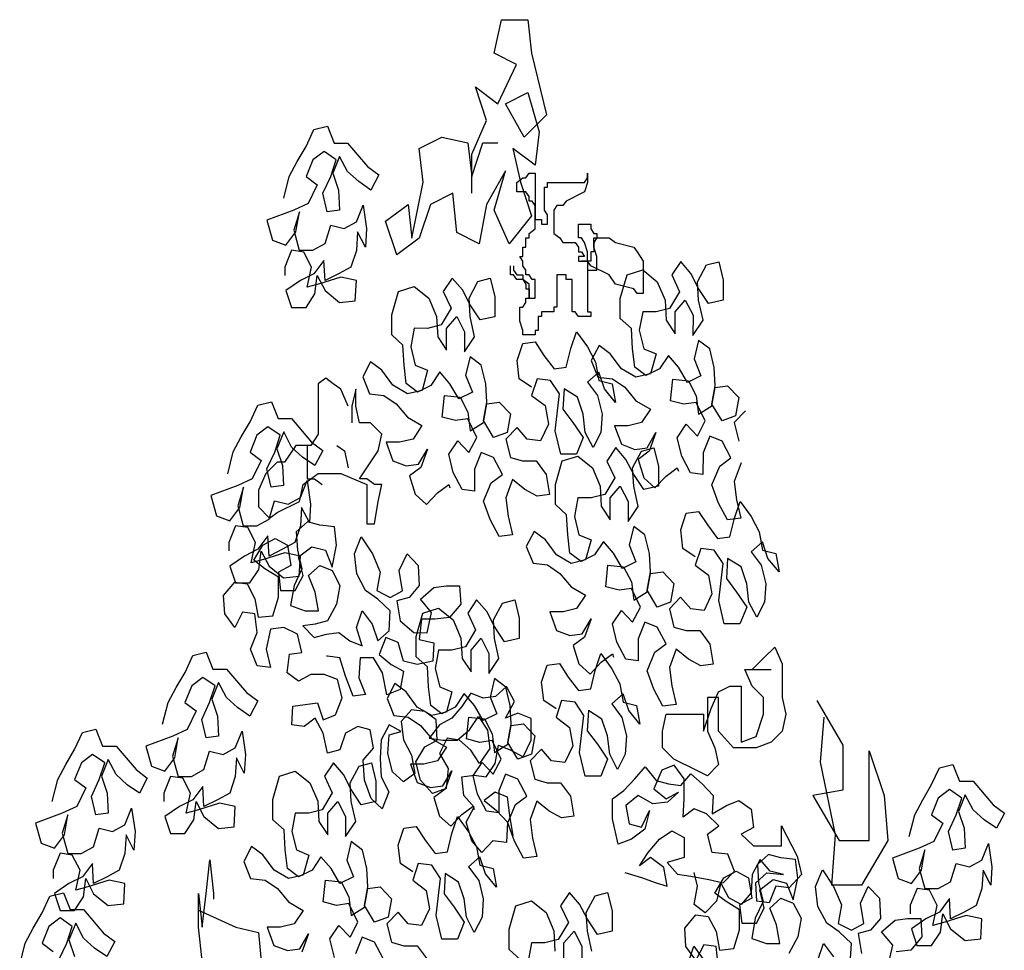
# Model space of a CAD drawing. Header units: metres. Extents: x 197542 to 199322, y 355606 to 356153.
# Tile 11 of 19: x 198999.36 to 199001.53, y 355629.24 to 355631.3. Entities that reach past the tile are written whole.
import ezdxf

# ---------------------------------------------------------------- set-up
doc = ezdxf.new("R2010")
doc.units = ezdxf.units.M

# ---------------------------------------------------------------- blocks, each defined once
blk = doc.blocks.new('boom1')
at = {"color": 88, "true_color": 0x186100}
for p, q in [((0.5113, 5.9052), (0.4866, 5.8806)), ((0.5391, 5.8836), (0.5113, 5.9052)), ((0.5576, 5.8681), (0.5823, 5.899)), ((0.5823, 5.899), (0.6163, 5.9051)), ((0.6163, 5.9051), (0.6286, 5.8712)), ((0.3444, 5.8374), (0.363, 5.8807)), ((0.363, 5.8807), (0.4063, 5.8899)), ((0.4063, 5.8899), (0.4464, 5.8682)), ((0.4866, 5.8806), (0.5082, 5.8496)), ((0.5607, 5.8558), (0.5391, 5.8836)), ((0.4464, 5.8682), (0.468, 5.8342)), ((0.5607, 5.8341), (0.5576, 5.8681)), ((0.5884, 5.8279), (0.5607, 5.8558)), ((0.6286, 5.8712), (0.6286, 5.8341)), ((0.3444, 5.8004), (0.3444, 5.8374)), ((0.5082, 5.8496), (0.4803, 5.8188)), ((0.4803, 5.8188), (0.4432, 5.8126)), ((0.468, 5.8342), (0.471, 5.7972)), ((0.4958, 5.8126), (0.5236, 5.8342)), ((0.5236, 5.8342), (0.5452, 5.8064)), ((0.573, 5.7971), (0.5607, 5.8341)), ((0.6286, 5.8341), (0.5884, 5.8279)), ((0.3753, 5.7818), (0.3444, 5.8004)), ((0.4062, 5.8127), (0.3969, 5.7787)), ((0.4432, 5.8126), (0.4062, 5.8127)), ((0.4957, 5.7724), (0.4958, 5.8126)), ((0.5452, 5.8064), (0.5451, 5.7693)), ((0.471, 5.7972), (0.4957, 5.7724)), ((0.5451, 5.7693), (0.573, 5.7971)), ((0.3783, 5.7447), (0.3753, 5.7818)), ((0.3969, 5.7787), (0.4092, 5.7447)), ((0.2857, 5.751), (0.264, 5.7232)), ((0.3165, 5.7355), (0.2857, 5.751)), ((0.5606, 5.76), (0.5482, 5.726)), ((0.5915, 5.7445), (0.5606, 5.76)), ((0.3474, 5.7077), (0.3165, 5.7355)), ((0.3845, 5.7107), (0.3783, 5.7447)), ((0.4092, 5.7447), (0.4432, 5.7354)), ((0.4432, 5.7354), (0.4277, 5.6984)), ((0.4772, 5.7323), (0.4524, 5.7076)), ((0.5049, 5.7106), (0.4772, 5.7323)), ((0.6038, 5.7105), (0.5915, 5.7445)), ((0.264, 5.7232), (0.2825, 5.6923)), ((0.4153, 5.6953), (0.3845, 5.7107)), ((0.5296, 5.6828), (0.5049, 5.7106)), ((0.5482, 5.726), (0.5667, 5.6951)), ((0.6068, 5.6766), (0.6038, 5.7105)), ((0.2825, 5.6923), (0.3227, 5.6892)), ((0.3875, 5.6922), (0.3474, 5.7077)), ((0.4277, 5.6984), (0.3875, 5.6922)), ((0.4524, 5.7076), (0.4153, 5.6953)), ((0.5667, 5.6951), (0.5296, 5.6828)), ((0.3227, 5.6892), (0.3566, 5.6737)), ((0.3566, 5.6737), (0.3875, 5.649)), ((0.4833, 5.6489), (0.4895, 5.689)), ((0.4895, 5.689), (0.5327, 5.6859)), ((0.5327, 5.6859), (0.5543, 5.6581)), ((0.5975, 5.6426), (0.6068, 5.6766)), ((0.5975, 5.6395), (0.6068, 5.6735)), ((0.6068, 5.6735), (0.6408, 5.6765)), ((0.6408, 5.6765), (0.6717, 5.6549)), ((0.5543, 5.6581), (0.5605, 5.6241)), ((0.3875, 5.649), (0.4276, 5.6335)), ((0.5203, 5.6427), (0.4833, 5.6489)), ((0.5543, 5.6457), (0.5203, 5.6427)), ((0.579, 5.6117), (0.5543, 5.6457)), ((0.5605, 5.6241), (0.5975, 5.6395)), ((0.6253, 5.6117), (0.5975, 5.6426)), ((0.6717, 5.6549), (0.6624, 5.6209)), ((0.4276, 5.6335), (0.4029, 5.6088)), ((0.6624, 5.6209), (0.6253, 5.6117)), ((0.6902, 5.6302), (0.6593, 5.6086)), ((0.3658, 5.6026), (0.3288, 5.6027)), ((0.3288, 5.6027), (0.3473, 5.5687)), ((0.4029, 5.6088), (0.3658, 5.6026)), ((0.5017, 5.5809), (0.5265, 5.6056)), ((0.5265, 5.6056), (0.5573, 5.5839)), ((0.5573, 5.5839), (0.579, 5.6117)), ((0.6593, 5.6086), (0.6716, 5.5746)), ((0.4183, 5.5624), (0.443, 5.5902)), ((0.443, 5.5902), (0.4245, 5.5563)), ((0.5913, 5.5839), (0.5728, 5.553)), ((0.6253, 5.5746), (0.5913, 5.5839)), ((0.3473, 5.5687), (0.3843, 5.5594)), ((0.5141, 5.5469), (0.5017, 5.5809)), ((0.65, 5.5437), (0.6253, 5.5746)), ((0.3843, 5.5594), (0.4183, 5.5624)), ((0.4245, 5.5563), (0.3936, 5.5408)), ((0.5387, 5.516), (0.5141, 5.5469)), ((0.5728, 5.553), (0.5727, 5.5129)), ((0.3936, 5.5408), (0.409, 5.5068)), ((0.6191, 5.5283), (0.65, 5.5437)), ((0.6778, 5.5344), (0.6592, 5.5004)), ((0.4708, 5.5099), (0.5017, 5.5253)), ((0.5017, 5.5253), (0.5048, 5.5191)), ((0.5727, 5.5129), (0.5387, 5.516)), ((0.5974, 5.4943), (0.6191, 5.5283)), ((0.409, 5.5068), (0.4399, 5.4883)), ((0.4399, 5.4883), (0.4708, 5.5099)), ((0.6159, 5.4603), (0.5974, 5.4943)), ((0.6592, 5.5004), (0.6653, 5.4665)), ((0.6406, 5.4294), (0.6159, 5.4603)), ((0.6653, 5.4665), (0.6777, 5.4325)), ((0.6777, 5.4325), (0.6406, 5.4294))]:
    blk.add_line(p, q, dxfattribs=at)
for points in [[(-0.0659, 6.031), (-0.0659, 6.1032), (-0.0246, 6.1651), (-0.0556, 6.227), (0.0064, 6.1961), (0.058, 6.2683), (-0.004, 6.2889), (0.0167, 6.3508), (0.089, 6.3508), (0.0994, 6.2889), (0.1407, 6.1755), (0.0787, 6.1342), (0.027, 6.1961), (0.089, 6.2167), (0.12, 6.1445), (0.1097, 6.0826), (0.0477, 6.1136), (0.0684, 6.0517), (0.0994, 5.9898), (0.0374, 5.9382), (-0.004, 6.0001), (0.027, 6.0723), (-0.0246, 6.0104), (-0.0453, 5.9382), (-0.1073, 5.9588), (-0.1176, 6.031), (-0.1796, 6.0104), (-0.2106, 5.9485), (-0.2726, 5.9176), (-0.3036, 5.9795), (-0.2416, 6.0104), (-0.2313, 5.9485), (-0.2003, 6.0517), (-0.2106, 6.1136), (-0.1486, 6.1342), (-0.0763, 6.1239), (-0.0659, 6.062), (-0.035, 6.1239), (0.0064, 6.1239)], [(-0.585, 6.0218), (-0.5696, 6.0619), (-0.5479, 6.0897), (-0.5232, 6.1175), (-0.5015, 6.1484), (-0.4644, 6.1545), (-0.4459, 6.1236), (-0.4089, 6.1236), (-0.3533, 6.0803), (-0.3224, 6.0648), (-0.3441, 6.037), (-0.378, 6.0525), (-0.4089, 6.0711), (-0.4305, 6.0989), (-0.4491, 6.068), (-0.4337, 6.0371), (-0.4306, 6), (-0.4646, 5.997), (-0.4769, 6.031), (-0.4553, 6.0618), (-0.4398, 6.0927), (-0.4737, 6.1082), (-0.5047, 6.0928), (-0.5232, 6.0619), (-0.4923, 6.0464), (-0.5171, 6.0125), (-0.5573, 6.0002), (-0.6314, 5.9817), (-0.616, 5.9446), (-0.5789, 5.9353), (-0.5511, 5.96), (-0.5418, 5.9971), (-0.5573, 5.9631), (-0.5419, 5.926), (-0.5048, 5.926), (-0.4708, 5.9383), (-0.4553, 5.9723), (-0.4183, 5.966), (-0.3843, 5.9784), (-0.3657, 6.0092), (-0.3565, 5.966), (-0.3596, 5.932), (-0.3812, 5.9598), (-0.3843, 5.9259), (-0.3998, 5.895), (-0.4338, 5.8827), (-0.4709, 5.8703), (-0.4739, 5.9074), (-0.5018, 5.8827), (-0.5388, 5.8704), (-0.579, 5.8519), (-0.5636, 5.821), (-0.5234, 5.821), (-0.4987, 5.8456), (-0.4925, 5.8796), (-0.4709, 5.8518), (-0.4308, 5.8301), (-0.3875, 5.8332), (-0.3844, 5.8703), (-0.4276, 5.8765), (-0.4863, 5.8642), (-0.5203, 5.858), (-0.5079, 5.8951), (-0.5295, 5.9229), (-0.5635, 5.926), (-0.5821, 5.8952), (-0.5821, 5.8797)], [(0.0498, 5.8977), (0.0498, 5.8892), (0.0584, 5.8807), (0.0754, 5.8807), (0.0754, 5.8722), (0.0839, 5.8637), (0.0839, 5.8552), (0.0924, 5.8552), (0.0924, 5.8382), (0.1095, 5.8382), (0.1095, 5.8722), (0.101, 5.8722), (0.0924, 5.8807), (0.0839, 5.8807), (0.0839, 5.8892), (0.0754, 5.8977), (0.0754, 5.9062), (0.0669, 5.9147), (0.0754, 5.9147), (0.0754, 5.9318), (0.0839, 5.9318), (0.0839, 5.9488), (0.0924, 5.9488), (0.0924, 5.9573), (0.1095, 5.9658), (0.1095, 6.0083), (0.101, 6.0168), (0.0924, 6.0168), (0.0924, 6.0253), (0.0839, 6.0339), (0.0584, 6.0339), (0.0584, 6.0509), (0.0754, 6.0594), (0.0839, 6.0594), (0.0924, 6.0679), (0.1095, 6.0679), (0.1095, 5.9828), (0.1265, 5.9828), (0.1265, 5.9743), (0.1436, 5.9743), (0.1436, 5.9913), (0.135, 5.9998), (0.135, 6.0424), (0.1436, 6.0424), (0.1436, 6.0509), (0.2458, 6.0509), (0.2543, 6.0594), (0.2543, 6.0679), (0.2543, 6.0509), (0.2458, 6.0339), (0.1947, 6.0168), (0.1862, 6.0083), (0.1691, 6.0083), (0.1606, 5.9998), (0.1606, 5.9573), (0.1776, 5.9488), (0.1862, 5.9403), (0.2202, 5.9403), (0.2288, 5.9318), (0.2288, 5.9232), (0.2373, 5.9232), (0.2458, 5.9147), (0.2288, 5.9147), (0.2288, 5.9062), (0.2543, 5.9062), (0.2543, 5.9232), (0.2458, 5.9403), (0.2373, 5.9488), (0.2288, 5.9488), (0.2288, 5.9743), (0.2629, 5.9743), (0.2629, 5.9658), (0.2714, 5.9573), (0.2799, 5.9573), (0.2799, 5.9488), (0.2714, 5.9403), (0.2714, 5.9232), (0.2629, 5.9232), (0.2629, 5.9062), (0.2373, 5.9062), (0.2543, 5.9062), (0.2543, 5.8892), (0.2799, 5.8892), (0.2799, 5.9147), (0.2714, 5.9318), (0.2714, 5.9488), (0.314, 5.9488), (0.331, 5.9403), (0.3821, 5.9318), (0.3907, 5.9232), (0.4077, 5.9062), (0.4077, 5.8467), (0.3907, 5.8467), (0.3821, 5.8552), (0.331, 5.8637), (0.314, 5.8807), (0.2629, 5.8977), (0.2543, 5.9062), (0.2543, 5.8126), (0.2629, 5.8126), (0.2629, 5.8041), (0.2288, 5.8041), (0.2202, 5.8126), (0.2117, 5.8126), (0.2117, 5.8722), (0.1947, 5.8722), (0.1947, 5.8807), (0.1691, 5.8807), (0.1691, 5.8212), (0.1606, 5.8212), (0.1606, 5.8126), (0.1265, 5.8126), (0.1265, 5.8041), (0.118, 5.8041), (0.118, 5.7786), (0.1095, 5.7786), (0.1095, 5.7701), (0.0754, 5.7701), (0.0754, 5.7786), (0.0669, 5.7956), (0.0669, 5.8212), (0.0754, 5.8212), (0.0839, 5.8297), (0.0839, 5.8382), (0.0924, 5.8382), (0.0924, 5.8637), (0.0754, 5.8722), (0.0584, 5.8722), (0.0498, 5.8807), (0.0413, 5.8807), (0.0413, 5.8977)], [(0.0996, 5.674), (0.0656, 5.6894), (0.0595, 5.7234), (0.075, 5.7543), (0.109, 5.7574), (0.1336, 5.7326), (0.1614, 5.7079), (0.1954, 5.7109), (0.2078, 5.7449), (0.2233, 5.7758), (0.2541, 5.748), (0.2757, 5.7201), (0.285, 5.6862), (0.322, 5.6799), (0.3313, 5.646), (0.3004, 5.6707), (0.285, 5.7016), (0.2541, 5.6831), (0.2818, 5.6584), (0.2942, 5.6244), (0.2911, 5.5904), (0.2694, 5.5626), (0.2478, 5.5904), (0.2417, 5.6244), (0.2262, 5.6553), (0.1892, 5.6708), (0.1861, 5.6337), (0.2138, 5.609), (0.2416, 5.5812), (0.2231, 5.5503), (0.1798, 5.5503), (0.1644, 5.5936), (0.1768, 5.6615), (0.1521, 5.6863), (0.1151, 5.6894), (0.0996, 5.6585), (0.1366, 5.64), (0.1459, 5.606), (0.1242, 5.5751), (0.0872, 5.5782), (0.0594, 5.5999), (0.0285, 5.5783), (0.0408, 5.5443), (0.0748, 5.5381), (0.1118, 5.538), (0.1396, 5.5133), (0.1489, 5.4762), (0.1149, 5.4732), (0.0809, 5.4856), (0.0469, 5.5041), (0.0284, 5.4702), (0.0345, 5.4362), (0.0468, 5.4022), (0.0098, 5.3991), (-0.0149, 5.43), (-0.0334, 5.464), (-0.0118, 5.498), (0.0191, 5.5134), (-0.0055, 5.5443), (-0.0395, 5.5536), (-0.0581, 5.5227), (-0.0581, 5.4826), (-0.0921, 5.4857), (-0.1168, 5.5166), (-0.1291, 5.5506), (-0.1044, 5.5753), (-0.0735, 5.5537), (-0.0518, 5.5814), (-0.0765, 5.6154), (-0.1105, 5.6124), (-0.1476, 5.6186), (-0.1414, 5.6587), (-0.0981, 5.6556), (-0.0765, 5.6278), (-0.0704, 5.5938), (-0.0333, 5.6092), (-0.024, 5.6432), (0.01, 5.6462), (0.0409, 5.6246), (0.0316, 5.5906), (-0.0055, 5.5814), (-0.0333, 5.6123), (-0.024, 5.6463), (-0.027, 5.6803), (-0.0394, 5.7143), (-0.0702, 5.7297), (-0.0826, 5.6958), (-0.0641, 5.6649), (-0.1012, 5.6525), (-0.1259, 5.6804), (-0.1537, 5.702), (-0.1784, 5.6773), (-0.2155, 5.665), (-0.2464, 5.6805), (-0.2525, 5.7144), (-0.2556, 5.7515), (-0.2864, 5.7701), (-0.2864, 5.8071), (-0.2678, 5.8504), (-0.2246, 5.8596), (-0.1844, 5.8379), (-0.1628, 5.8039), (-0.1598, 5.7669), (-0.1351, 5.7421), (-0.1351, 5.7823), (-0.1072, 5.8039), (-0.0856, 5.7761), (-0.0857, 5.739), (-0.0578, 5.7668), (-0.0702, 5.8039), (-0.0732, 5.8378), (-0.0485, 5.8687), (-0.0145, 5.8749), (-0.0022, 5.8409), (-0.0022, 5.8038), (-0.0424, 5.7977), (-0.0702, 5.8255), (-0.0917, 5.8533), (-0.1195, 5.875), (-0.1443, 5.8503), (-0.1227, 5.8194), (-0.1505, 5.7885), (-0.1876, 5.7823), (-0.2246, 5.7824), (-0.2339, 5.7484), (-0.2216, 5.7144), (-0.1876, 5.7051), (-0.2031, 5.6681), (-0.2433, 5.6619), (-0.2834, 5.6774), (-0.3143, 5.7052), (-0.3452, 5.7207), (-0.3668, 5.6929), (-0.3483, 5.662), (-0.3082, 5.6589), (-0.2742, 5.6434), (-0.2433, 5.6187), (-0.2032, 5.6032), (-0.2279, 5.5785), (-0.265, 5.5724), (-0.3021, 5.5724), (-0.2836, 5.5384), (-0.2465, 5.5291), (-0.2125, 5.5322), (-0.1878, 5.5599), (-0.2063, 5.526), (-0.2372, 5.5106), (-0.2218, 5.4766), (-0.191, 5.458), (-0.1601, 5.4796), (-0.1291, 5.495), (-0.1261, 5.4888)], [(-0.4069, 5.639), (-0.4276, 5.67), (-0.4482, 5.6803), (-0.4689, 5.6906), (-0.4895, 5.6803), (-0.4895, 5.5875), (-0.5102, 5.5668), (-0.5515, 5.5668), (-0.5825, 5.5359), (-0.6032, 5.5359), (-0.6342, 5.5152), (-0.6548, 5.4843), (-0.6548, 5.4533), (-0.6239, 5.4327), (-0.6032, 5.443), (-0.5412, 5.4637), (-0.5309, 5.4946), (-0.5102, 5.5049), (-0.4895, 5.5152), (-0.4276, 5.5152), (-0.3552, 5.4946), (-0.3552, 5.4224), (-0.3346, 5.4224), (-0.3242, 5.4637), (-0.3139, 5.4946), (-0.3346, 5.4946), (-0.3552, 5.5049), (-0.3759, 5.5049), (-0.3552, 5.5256), (-0.3242, 5.5565), (-0.3139, 5.5875), (-0.3449, 5.6081), (-0.3759, 5.6081), (-0.3862, 5.639), (-0.3862, 5.67), (-0.3966, 5.639), (-0.3966, 5.6081)], [(-0.7397, 5.5144), (-0.7242, 5.5546), (-0.7025, 5.5823), (-0.6778, 5.6101), (-0.6561, 5.641), (-0.6191, 5.6471), (-0.6006, 5.6162), (-0.5635, 5.6162), (-0.5079, 5.5729), (-0.477, 5.5574), (-0.4987, 5.5296), (-0.5327, 5.5451), (-0.5635, 5.5637), (-0.5851, 5.5915), (-0.6037, 5.5606), (-0.5883, 5.5297), (-0.5852, 5.4926), (-0.6192, 5.4896), (-0.6315, 5.5236), (-0.6099, 5.5544), (-0.5944, 5.5853), (-0.6284, 5.6008), (-0.6593, 5.5854), (-0.6778, 5.5545), (-0.647, 5.539), (-0.6717, 5.5051), (-0.7119, 5.4928), (-0.786, 5.4743), (-0.7706, 5.4372), (-0.7336, 5.4279), (-0.7057, 5.4526), (-0.6964, 5.4897), (-0.7119, 5.4557), (-0.6965, 5.4186), (-0.6594, 5.4186), (-0.6254, 5.4309), (-0.61, 5.4649), (-0.5729, 5.4587), (-0.5389, 5.471), (-0.5203, 5.5019), (-0.5111, 5.4586), (-0.5142, 5.4246), (-0.5358, 5.4524), (-0.539, 5.4185), (-0.5544, 5.3876), (-0.5884, 5.3753), (-0.6255, 5.3629), (-0.6286, 5.4), (-0.6564, 5.3753), (-0.6935, 5.363), (-0.7336, 5.3445), (-0.7182, 5.3136), (-0.6781, 5.3136), (-0.6533, 5.3383), (-0.6471, 5.3722), (-0.6255, 5.3444), (-0.5854, 5.3227), (-0.5421, 5.3258), (-0.539, 5.3629), (-0.5822, 5.3691), (-0.641, 5.3568), (-0.6749, 5.3506), (-0.6625, 5.3877), (-0.6841, 5.4155), (-0.7181, 5.4186), (-0.7367, 5.3878), (-0.7367, 5.3723)], [(-0.5205, 5.5668), (-0.5205, 5.5049), (-0.4999, 5.5049), (-0.4792, 5.4946)], [(-0.4379, 5.5668), (-0.4172, 5.5565), (-0.4069, 5.5256)], [(0.5514, 5.3616), (0.5174, 5.3771), (0.5113, 5.411), (0.5267, 5.4419), (0.5607, 5.445), (0.5854, 5.4202), (0.6132, 5.3955), (0.6472, 5.3986), (0.6596, 5.4325), (0.675, 5.4634), (0.7059, 5.4356), (0.7275, 5.4077), (0.7367, 5.3738), (0.7738, 5.3675), (0.783, 5.3336), (0.7522, 5.3583), (0.7367, 5.3892), (0.7058, 5.3707), (0.7336, 5.346), (0.7459, 5.312), (0.7428, 5.278), (0.7212, 5.2502), (0.6996, 5.278), (0.6934, 5.312), (0.678, 5.3429), (0.6409, 5.3584), (0.6378, 5.3213), (0.6656, 5.2966), (0.6934, 5.2688), (0.6748, 5.2379), (0.6316, 5.2379), (0.6162, 5.2812), (0.6286, 5.3491), (0.6039, 5.3739), (0.5668, 5.377), (0.5514, 5.3461), (0.5884, 5.3276), (0.5976, 5.2936), (0.576, 5.2627), (0.5389, 5.2658), (0.5111, 5.2875), (0.4802, 5.2659), (0.4926, 5.2319), (0.5265, 5.2257), (0.5636, 5.2256), (0.5914, 5.2009), (0.6006, 5.1638), (0.5666, 5.1608), (0.5327, 5.1732), (0.4987, 5.1917), (0.4801, 5.1578), (0.4863, 5.1238), (0.4986, 5.0898), (0.4615, 5.0867), (0.4369, 5.1176), (0.4183, 5.1516), (0.44, 5.1856), (0.4709, 5.201), (0.4462, 5.2319), (0.4123, 5.2412), (0.3937, 5.2104), (0.3937, 5.1702), (0.3597, 5.1733), (0.335, 5.2042), (0.3227, 5.2382), (0.3474, 5.2629), (0.3783, 5.2413), (0.3999, 5.269), (0.3752, 5.303), (0.3413, 5.3), (0.3042, 5.3062), (0.3104, 5.3464), (0.3537, 5.3432), (0.3753, 5.3154), (0.3814, 5.2814), (0.4185, 5.2968), (0.4278, 5.3308), (0.4618, 5.3339), (0.4926, 5.3122), (0.4833, 5.2782), (0.4463, 5.269), (0.4185, 5.2999), (0.4278, 5.3339), (0.4247, 5.3679), (0.4124, 5.4019), (0.3815, 5.4173), (0.3691, 5.3834), (0.3876, 5.3525), (0.3506, 5.3401), (0.3259, 5.368), (0.2981, 5.3896), (0.2734, 5.3649), (0.2363, 5.3526), (0.2054, 5.3681), (0.1993, 5.4021), (0.1962, 5.4391), (0.1653, 5.4577), (0.1654, 5.4948), (0.1839, 5.538), (0.2272, 5.5472), (0.2673, 5.5256), (0.2889, 5.4916), (0.292, 5.4545), (0.3167, 5.4297), (0.3167, 5.4699), (0.3445, 5.4915), (0.3661, 5.4637), (0.3661, 5.4266), (0.3939, 5.4544), (0.3816, 5.4915), (0.3785, 5.5255), (0.4033, 5.5563), (0.4373, 5.5625), (0.4496, 5.5285), (0.4496, 5.4914), (0.4094, 5.4853), (0.3816, 5.5131), (0.36, 5.5409), (0.3322, 5.5626), (0.3075, 5.5379), (0.3291, 5.507), (0.3013, 5.4761), (0.2642, 5.47), (0.2271, 5.47), (0.2178, 5.436), (0.2301, 5.402), (0.2641, 5.3927), (0.2486, 5.3557), (0.2085, 5.3495), (0.1683, 5.365), (0.1375, 5.3928), (0.1066, 5.4083), (0.0849, 5.3805), (0.1034, 5.3496), (0.1436, 5.3465), (0.1776, 5.331), (0.2084, 5.3063), (0.2486, 5.2908), (0.2238, 5.2661), (0.1868, 5.26), (0.1497, 5.26), (0.1682, 5.226), (0.2053, 5.2167), (0.2392, 5.2198), (0.264, 5.2475), (0.2454, 5.2136), (0.2145, 5.1982), (0.2299, 5.1642), (0.2608, 5.1456), (0.2917, 5.1672), (0.3226, 5.1826), (0.3257, 5.1764)], [(0.0486, 4.8478), (0.0393, 4.8849), (0.0332, 4.9189), (-0.0008, 4.9282), (-0.0317, 4.9128), (0.0023, 4.8942), (0.0331, 4.8726), (0.03, 4.8355), (-0.0071, 4.8386), (-0.038, 4.817), (-0.0658, 4.8387), (-0.0812, 4.8727), (-0.0595, 4.9005), (-0.0873, 4.9221), (-0.0934, 4.9561), (-0.0595, 4.9592), (-0.0255, 4.956), (-0.0008, 4.9807), (0.0085, 5.0147), (0.0425, 5.0054), (0.0765, 4.993), (0.0981, 5.0239), (0.0982, 5.064), (0.0611, 5.0733), (0.0271, 5.0641), (0.0519, 5.095), (0.0303, 5.1228), (-0.0006, 5.1043), (-0.0346, 5.1012), (-0.0686, 5.1105), (-0.0933, 5.0858), (-0.1211, 5.0642), (-0.1551, 5.0519), (-0.183, 5.0272), (-0.1459, 5.0241), (-0.1057, 5.0241), (-0.0717, 5.0426), (-0.047, 5.0673), (-0.0223, 5.0425), (-0.0162, 5.0085), (-0.044, 4.9808), (-0.0687, 5.0055), (-0.0996, 5.0241), (-0.1335, 5.0272), (-0.1552, 4.9994), (-0.1305, 4.9716), (-0.1367, 4.9345), (-0.1738, 4.9253), (-0.2077, 4.95), (-0.2201, 4.984), (-0.1953, 5.0118), (-0.1613, 5.0241), (-0.1644, 5.0612), (-0.1953, 5.0767), (-0.2323, 5.0798), (-0.2602, 5.0582), (-0.254, 5.0242), (-0.2324, 4.9964), (-0.2232, 4.9624), (-0.2541, 4.947), (-0.285, 4.9655), (-0.2973, 4.9995), (-0.2942, 5.0335), (-0.2602, 5.0397), (-0.2941, 5.052), (-0.3158, 5.0243), (-0.3189, 4.9903), (-0.3159, 4.9563), (-0.2943, 4.9285), (-0.3128, 4.8976), (-0.3437, 4.9162), (-0.3622, 4.9502), (-0.3653, 4.9872), (-0.3374, 5.0088), (-0.3467, 5.0428), (-0.3806, 5.049), (-0.4146, 5.0367), (-0.4301, 5.0058), (-0.4641, 4.9997), (-0.4764, 5.0368), (-0.498, 5.0646), (-0.5289, 5.0492), (-0.5629, 5.0523), (-0.5598, 5.0863), (-0.4918, 5.0924), (-0.4764, 5.0615), (-0.4424, 5.0707), (-0.4238, 5.1016), (-0.4362, 5.1356), (-0.4732, 5.1449), (-0.5103, 5.1449), (-0.5443, 5.1326), (-0.5752, 5.1481), (-0.569, 5.182), (-0.535, 5.1851), (-0.5473, 5.2191), (-0.5844, 5.2315), (-0.6214, 5.2284), (-0.6338, 5.1914), (-0.6215, 5.1574), (-0.6586, 5.1605), (-0.6771, 5.1914), (-0.6585, 5.2223), (-0.6646, 5.2563), (-0.6986, 5.2594), (-0.7203, 5.2316), (-0.748, 5.2563), (-0.7511, 5.2903), (-0.7202, 5.315), (-0.6862, 5.3119), (-0.6646, 5.2841), (-0.6554, 5.2501), (-0.6152, 5.2531), (-0.5997, 5.2871), (-0.5997, 5.3242), (-0.6368, 5.3396), (-0.6676, 5.3551), (-0.6429, 5.3829), (-0.6089, 5.3952), (-0.5749, 5.3828), (-0.5657, 5.3457), (-0.5997, 5.3334), (-0.5936, 5.2994), (-0.5534, 5.2994), (-0.5317, 5.3272), (-0.5441, 5.3612), (-0.507, 5.3797), (-0.4699, 5.3735), (-0.4514, 5.3426), (-0.439, 5.3827), (-0.4452, 5.4167), (-0.4853, 5.4198), (-0.5193, 5.426), (-0.5502, 5.4075), (-0.5472, 5.3735), (-0.5348, 5.3395), (-0.5565, 5.3087), (-0.5658, 5.2716), (-0.5256, 5.2623), (-0.4886, 5.2623), (-0.4978, 5.2963), (-0.5163, 5.3272), (-0.4854, 5.3457), (-0.4514, 5.3364), (-0.4298, 5.3086), (-0.4391, 5.2746), (-0.4639, 5.2437), (-0.4979, 5.2376), (-0.5318, 5.2345), (-0.501, 5.2129), (-0.467, 5.219), (-0.433, 5.2221), (-0.4021, 5.2066), (-0.3681, 5.1973), (-0.3836, 5.2313), (-0.3681, 5.2622), (-0.3403, 5.2374), (-0.3249, 5.2065), (-0.294, 5.225), (-0.2909, 5.2621), (-0.3248, 5.2837), (-0.3588, 5.2992), (-0.3835, 5.3301), (-0.3896, 5.3672), (-0.3711, 5.3981), (-0.3402, 5.3672), (-0.3186, 5.3332), (-0.3279, 5.2992), (-0.2908, 5.2868), (-0.2569, 5.2991), (-0.2661, 5.3362), (-0.2444, 5.3671), (-0.2136, 5.3454), (-0.2105, 5.3084), (-0.2383, 5.2868), (-0.2723, 5.2806), (-0.2631, 5.2435), (-0.226, 5.2219), (-0.189, 5.2218), (-0.1766, 5.2589), (-0.2074, 5.2836), (-0.1704, 5.3052), (-0.1364, 5.3083), (-0.0993, 5.3083), (-0.0962, 5.2743), (-0.1272, 5.2496), (-0.1673, 5.2465), (-0.2044, 5.2466), (-0.2106, 5.2095), (-0.1704, 5.2033), (-0.1736, 5.1693), (-0.2168, 5.1632), (-0.2539, 5.1694), (-0.2693, 5.2034), (-0.3033, 5.2127), (-0.3218, 5.1818), (-0.2879, 5.1632), (-0.2539, 5.1509), (-0.2632, 5.1169), (-0.3003, 5.1076), (-0.3126, 5.1478), (-0.3373, 5.1756), (-0.3743, 5.1757), (-0.3775, 5.1386), (-0.359, 5.1077), (-0.3929, 5.1046), (-0.4145, 5.1417), (-0.4299, 5.1757), (-0.4639, 5.1788), (-0.467, 5.1788)], [(0.1669, 5.0814), (0.1329, 5.0969), (0.1268, 5.1309), (0.1423, 5.1618), (0.1762, 5.1648), (0.2009, 5.1401), (0.2287, 5.1154), (0.2627, 5.1184), (0.2751, 5.1524), (0.2905, 5.1833), (0.3214, 5.1554), (0.343, 5.1276), (0.3522, 5.0936), (0.3893, 5.0874), (0.3985, 5.0534), (0.3677, 5.0782), (0.3523, 5.1091), (0.3214, 5.0906), (0.3491, 5.0658), (0.3615, 5.0318), (0.3583, 4.9979), (0.3367, 4.9701), (0.3151, 4.9979), (0.3089, 5.0319), (0.2935, 5.0628), (0.2565, 5.0783), (0.2533, 5.0412), (0.2811, 5.0165), (0.3089, 4.9886), (0.2903, 4.9578), (0.2471, 4.9578), (0.2317, 5.0011), (0.2441, 5.069), (0.2194, 5.0937), (0.1823, 5.0969), (0.1669, 5.066), (0.2039, 5.0474), (0.2132, 5.0134), (0.1915, 4.9826), (0.1544, 4.9857), (0.1267, 5.0073), (0.0958, 4.9857), (0.1081, 4.9517), (0.1421, 4.9455), (0.1791, 4.9455), (0.2069, 4.9208), (0.2161, 4.8837), (0.1822, 4.8806), (0.1482, 4.893), (0.1142, 4.9116), (0.0957, 4.8776), (0.1018, 4.8436), (0.1141, 4.8096), (0.0771, 4.8066), (0.0524, 4.8375), (0.0339, 4.8715), (0.0555, 4.9055), (0.0864, 4.9209), (0.0617, 4.9518), (0.0278, 4.9611), (0.0092, 4.9302), (0.0092, 4.8901), (-0.0248, 4.8932), (-0.0495, 4.9241), (-0.0618, 4.9581), (-0.0371, 4.9828), (-0.0062, 4.9611), (0.0154, 4.9889), (-0.0092, 5.0229), (-0.0432, 5.0198), (-0.0803, 5.0261), (-0.0741, 5.0662), (-0.0308, 5.0631), (-0.0092, 5.0353), (-0.0031, 5.0013), (0.034, 5.0167), (0.0433, 5.0507), (0.0773, 5.0537), (0.1082, 5.0321), (0.0989, 4.9981), (0.0618, 4.9889), (0.034, 5.0198), (0.0433, 5.0537), (0.0402, 5.0877), (0.0279, 5.1217), (-0.003, 5.1372), (-0.0153, 5.1032), (0.0032, 5.0723), (-0.0339, 5.06), (-0.0586, 5.0878), (-0.0864, 5.1095), (-0.1111, 5.0848), (-0.1482, 5.0725), (-0.1791, 5.0879), (-0.1852, 5.1219), (-0.1883, 5.159), (-0.2192, 5.1775), (-0.2191, 5.2146), (-0.2005, 5.2578), (-0.1573, 5.2671), (-0.1172, 5.2454), (-0.0956, 5.2114), (-0.0925, 5.1743), (-0.0678, 5.1496), (-0.0678, 5.1898), (-0.04, 5.2114), (-0.0184, 5.1835), (-0.0184, 5.1465), (0.0094, 5.1743), (-0.0029, 5.2113), (-0.0059, 5.2453), (0.0188, 5.2762), (0.0528, 5.2823), (0.0651, 5.2483), (0.0651, 5.2113), (0.0249, 5.2051), (-0.0029, 5.233), (-0.0245, 5.2608), (-0.0522, 5.2824), (-0.077, 5.2577), (-0.0554, 5.2268), (-0.0832, 5.196), (-0.1203, 5.1898), (-0.1574, 5.1898), (-0.1667, 5.1559), (-0.1543, 5.1219), (-0.1204, 5.1126), (-0.1358, 5.0755), (-0.176, 5.0694), (-0.2161, 5.0849), (-0.247, 5.1127), (-0.2779, 5.1282), (-0.2995, 5.1004), (-0.281, 5.0695), (-0.2409, 5.0664), (-0.2069, 5.0509), (-0.176, 5.0261), (-0.1359, 5.0107), (-0.1606, 4.986), (-0.1977, 4.9798), (-0.2348, 4.9799), (-0.2163, 4.9459), (-0.1792, 4.9366), (-0.1452, 4.9396), (-0.1205, 4.9674), (-0.1391, 4.9334), (-0.17, 4.918), (-0.1546, 4.884), (-0.1237, 4.8655), (-0.0928, 4.8871), (-0.0619, 4.9025), (-0.0588, 4.8963)], [(-0.9194, 5.053), (-0.9039, 5.0931), (-0.8823, 5.1209), (-0.8575, 5.1487), (-0.8359, 5.1796), (-0.7988, 5.1857), (-0.7803, 5.1548), (-0.7432, 5.1548), (-0.6877, 5.1115), (-0.6568, 5.096), (-0.6784, 5.0682), (-0.7124, 5.0837), (-0.7433, 5.1022), (-0.7649, 5.1301), (-0.7834, 5.0992), (-0.768, 5.0683), (-0.765, 5.0312), (-0.799, 5.0282), (-0.8113, 5.0621), (-0.7896, 5.093), (-0.7742, 5.1239), (-0.8081, 5.1394), (-0.839, 5.124), (-0.8576, 5.0931), (-0.8267, 5.0776), (-0.8515, 5.0437), (-0.8916, 5.0313), (-0.9658, 5.0129), (-0.9504, 4.9758), (-0.9133, 4.9665), (-0.8855, 4.9912), (-0.8762, 5.0282), (-0.8917, 4.9943), (-0.8762, 4.9572), (-0.8392, 4.9571), (-0.8052, 4.9695), (-0.7897, 5.0034), (-0.7526, 4.9972), (-0.7187, 5.0096), (-0.7001, 5.0404), (-0.6909, 4.9972), (-0.694, 4.9632), (-0.7156, 4.991), (-0.7187, 4.957), (-0.7342, 4.9262), (-0.7682, 4.9138), (-0.8052, 4.9015), (-0.8083, 4.9386), (-0.8361, 4.9139), (-0.8732, 4.9016), (-0.9134, 4.8831), (-0.898, 4.8522), (-0.8578, 4.8521), (-0.8331, 4.8768), (-0.8269, 4.9108), (-0.8053, 4.883), (-0.7651, 4.8613), (-0.7219, 4.8644), (-0.7188, 4.9014), (-0.762, 4.9077), (-0.8207, 4.8953), (-0.8547, 4.8892), (-0.8423, 4.9263), (-0.8639, 4.9541), (-0.8979, 4.9572), (-0.9164, 4.9263), (-0.9164, 4.9109)], [(0.7089, 5.1542), (0.7399, 5.1748), (0.7709, 5.1954), (0.7916, 5.1645), (0.7916, 5.1026), (0.8019, 5.0717), (0.7916, 5.0407), (0.7606, 5.0201), (0.7193, 5.0098), (0.6573, 5.0098), (0.6159, 5.0407), (0.6159, 5.1026), (0.5849, 5.1026), (0.5849, 5.0407), (0.6056, 5.0098), (0.6159, 4.9788), (0.5849, 4.9582), (0.5539, 4.9685), (0.492, 4.9891), (0.461, 5.0098), (0.461, 5.0407), (0.4713, 5.0717), (0.5746, 5.0717), (0.5746, 5.0407), (0.5953, 5.082), (0.6159, 5.1129), (0.6469, 5.1232), (0.6779, 5.1232), (0.6779, 5.0201), (0.7193, 5.0304), (0.7399, 5.0717), (0.7399, 5.1026), (0.7089, 5.1232), (0.6883, 5.1542), (0.7606, 5.1542)], [(0.8868, 5.0971), (0.9591, 5.0146), (0.9591, 4.932), (0.8765, 4.9217), (0.9488, 4.8392), (1.0314, 4.8392), (1.0314, 5.0043), (1.0728, 4.9217), (1.0831, 4.8392), (1.0108, 4.7567), (0.9281, 4.7567), (0.9385, 4.8495), (0.8971, 4.9836), (0.9075, 5.0661)], [(-1.2242, 4.9111), (-1.2087, 4.9513), (-1.187, 4.9791), (-1.1623, 5.0068), (-1.1406, 5.0377), (-1.1036, 5.0438), (-1.0851, 5.0129), (-1.048, 5.0129), (-0.9924, 4.9696), (-0.9616, 4.9541), (-0.9832, 4.9264), (-1.0172, 4.9418), (-1.048, 4.9604), (-1.0696, 4.9882), (-1.0882, 4.9573), (-1.0728, 4.9264), (-1.0697, 4.8894), (-1.1037, 4.8863), (-1.116, 4.9203), (-1.0944, 4.9512), (-1.0789, 4.982), (-1.1129, 4.9975), (-1.1438, 4.9821), (-1.1624, 4.9512), (-1.1315, 4.9358), (-1.1562, 4.9018), (-1.1964, 4.8895), (-1.2705, 4.871), (-1.2551, 4.8339), (-1.2181, 4.8246), (-1.1902, 4.8493), (-1.1809, 4.8864), (-1.1964, 4.8524), (-1.181, 4.8153), (-1.1439, 4.8153), (-1.1099, 4.8276), (-1.0945, 4.8616), (-1.0574, 4.8554), (-1.0234, 4.8677), (-1.0049, 4.8986), (-0.9956, 4.8553), (-0.9988, 4.8213), (-1.0203, 4.8492), (-1.0235, 4.8152), (-1.0389, 4.7843), (-1.0729, 4.772), (-1.11, 4.7597), (-1.1131, 4.7967), (-1.1409, 4.772), (-1.178, 4.7597), (-1.2181, 4.7412), (-1.2027, 4.7103), (-1.1626, 4.7103), (-1.1378, 4.735), (-1.1316, 4.769), (-1.11, 4.7411), (-1.0699, 4.7195), (-1.0266, 4.7225), (-1.0235, 4.7596), (-1.0668, 4.7658), (-1.1255, 4.7535), (-1.1594, 4.7474), (-1.1471, 4.7844), (-1.1687, 4.8122), (-1.2026, 4.8154), (-1.2212, 4.7845), (-1.2212, 4.769)], [(-0.2288, 4.7812), (-0.2627, 4.7967), (-0.2689, 4.8306), (-0.2534, 4.8615), (-0.2194, 4.8646), (-0.1947, 4.8398), (-0.167, 4.8151), (-0.133, 4.8182), (-0.1206, 4.8521), (-0.1051, 4.883), (-0.0743, 4.8552), (-0.0527, 4.8274), (-0.0434, 4.7934), (-0.0064, 4.7872), (0.0029, 4.7532), (-0.028, 4.7779), (-0.0434, 4.8088), (-0.0743, 4.7903), (-0.0465, 4.7656), (-0.0342, 4.7316), (-0.0373, 4.6976), (-0.059, 4.6698), (-0.0806, 4.6976), (-0.0867, 4.7316), (-0.1021, 4.7625), (-0.1392, 4.778), (-0.1423, 4.7409), (-0.1145, 4.7162), (-0.0868, 4.6884), (-0.1053, 4.6575), (-0.1486, 4.6575), (-0.164, 4.7008), (-0.1516, 4.7688), (-0.1763, 4.7935), (-0.2133, 4.7966), (-0.2288, 4.7657), (-0.1917, 4.7472), (-0.1825, 4.7132), (-0.2042, 4.6823), (-0.2412, 4.6854), (-0.269, 4.7071), (-0.2999, 4.6855), (-0.2876, 4.6515), (-0.2536, 4.6453), (-0.2166, 4.6453), (-0.1888, 4.6205)], [(-0.3092, 4.6206), (-0.3339, 4.6515), (-0.3679, 4.6608), (-0.3865, 4.63)], [(-0.4452, 4.6238), (-0.4575, 4.6578), (-0.4327, 4.6825), (-0.4019, 4.6609), (-0.3802, 4.6886), (-0.4049, 4.7227), (-0.4389, 4.7196), (-0.476, 4.7258), (-0.4697, 4.766), (-0.4265, 4.7628), (-0.4049, 4.735), (-0.3988, 4.701), (-0.3617, 4.7164), (-0.3524, 4.7504), (-0.3184, 4.7535), (-0.2875, 4.7318), (-0.2968, 4.6978), (-0.3339, 4.6886), (-0.3617, 4.7195), (-0.3524, 4.7535), (-0.3554, 4.7875), (-0.3678, 4.8215), (-0.3986, 4.8369), (-0.411, 4.803), (-0.3925, 4.7721), (-0.4296, 4.7597), (-0.4543, 4.7876), (-0.4821, 4.8092), (-0.5068, 4.7845), (-0.5439, 4.7722), (-0.5747, 4.7877), (-0.5809, 4.8217), (-0.584, 4.8587), (-0.6148, 4.8773), (-0.6148, 4.9144), (-0.5962, 4.9576), (-0.553, 4.9668), (-0.5128, 4.9452), (-0.4912, 4.9112), (-0.4882, 4.8741), (-0.4635, 4.8494), (-0.4634, 4.8895), (-0.4356, 4.9111), (-0.414, 4.8833), (-0.4141, 4.8462), (-0.3862, 4.874), (-0.3986, 4.9111), (-0.4016, 4.9451), (-0.3769, 4.9759), (-0.3429, 4.9821), (-0.3306, 4.9481), (-0.3306, 4.911), (-0.3708, 4.9049), (-0.3985, 4.9327), (-0.4201, 4.9605), (-0.4479, 4.9822), (-0.4727, 4.9575), (-0.4511, 4.9266), (-0.4789, 4.8957), (-0.516, 4.8896), (-0.553, 4.8896), (-0.5623, 4.8556), (-0.55, 4.8216), (-0.516, 4.8123), (-0.5315, 4.7753), (-0.5717, 4.7691), (-0.6118, 4.7846), (-0.6427, 4.8125), (-0.6736, 4.8279), (-0.6952, 4.8001), (-0.6767, 4.7692), (-0.6365, 4.7661), (-0.6026, 4.7506), (-0.5717, 4.7259), (-0.5316, 4.7104), (-0.5563, 4.6857), (-0.5934, 4.6796), (-0.6304, 4.6796), (-0.6119, 4.6456), (-0.5749, 4.6363), (-0.5409, 4.6394), (-0.5162, 4.6672), (-0.5347, 4.6332)], [(0.3569, 4.78), (0.4032, 4.7707), (0.4403, 4.7614), (0.4742, 4.7552), (0.465, 4.7891), (0.428, 4.8077), (0.3971, 4.7923), (0.4218, 4.817), (0.4527, 4.8417), (0.4867, 4.8571), (0.5207, 4.8447), (0.5206, 4.8076), (0.4743, 4.7984), (0.5021, 4.7768), (0.5391, 4.7736), (0.5885, 4.7674), (0.6287, 4.7612), (0.6596, 4.7828), (0.6411, 4.8137), (0.5979, 4.8168), (0.5855, 4.8508), (0.6164, 4.8662), (0.5825, 4.8879), (0.5485, 4.8972), (0.5176, 4.8818), (0.5207, 4.9157), (0.5208, 4.9528), (0.493, 4.9776), (0.459, 4.9683), (0.4373, 4.9344), (0.4713, 4.9158), (0.5053, 4.9281), (0.4744, 4.9096), (0.4342, 4.9066), (0.3941, 4.922), (0.3601, 4.9035), (0.3693, 4.8695), (0.4033, 4.8633), (0.4249, 4.8942), (0.4126, 4.8602), (0.3755, 4.8417), (0.3384, 4.8325), (0.323, 4.8789), (0.323, 4.9159), (0.3539, 4.9313), (0.3848, 4.9529), (0.4127, 4.9745), (0.4435, 4.9498), (0.4775, 4.9436), (0.5115, 4.9405), (0.5393, 4.9621), (0.5702, 4.9435), (0.601, 4.9218), (0.5979, 4.8879), (0.6381, 4.9033), (0.6721, 4.9125), (0.7061, 4.897), (0.7122, 4.8631), (0.6782, 4.8507), (0.7122, 4.8291), (0.7894, 4.829), (0.7894, 4.8661), (0.8326, 4.8104), (0.8449, 4.7764), (0.8109, 4.7518), (0.7739, 4.7549), (0.7553, 4.724), (0.7213, 4.7271), (0.7183, 4.7611), (0.7492, 4.7796), (0.7955, 4.7765), (0.7585, 4.7827), (0.7307, 4.8043), (0.709, 4.7766), (0.7059, 4.7426), (0.6781, 4.721), (0.6441, 4.7334), (0.6225, 4.7612), (0.6101, 4.7272), (0.5792, 4.7056), (0.5483, 4.7211), (0.5576, 4.7551), (0.5484, 4.7798)], [(1.1423, 4.8463), (1.1577, 4.8865), (1.1794, 4.9142), (1.2041, 4.942), (1.2258, 4.9729), (1.2628, 4.979), (1.2814, 4.9481), (1.3184, 4.9481), (1.374, 4.9048), (1.4049, 4.8893), (1.3832, 4.8615), (1.3492, 4.877), (1.3184, 4.8956), (1.2968, 4.9234), (1.2782, 4.8925), (1.2936, 4.8616), (1.2967, 4.8246), (1.2627, 4.8215), (1.2504, 4.8555), (1.272, 4.8864), (1.2875, 4.9172), (1.2535, 4.9327), (1.2226, 4.9173), (1.2041, 4.8864), (1.2349, 4.8709), (1.2102, 4.837), (1.17, 4.8247), (1.0959, 4.8062), (1.1113, 4.7691), (1.1484, 4.7598), (1.1762, 4.7845), (1.1855, 4.8216), (1.17, 4.7876), (1.1854, 4.7505), (1.2225, 4.7505), (1.2565, 4.7628), (1.2719, 4.7968), (1.309, 4.7906), (1.343, 4.8029), (1.3616, 4.8338), (1.3708, 4.7905), (1.3677, 4.7565), (1.3461, 4.7843), (1.343, 4.7504), (1.3275, 4.7195), (1.2935, 4.7072), (1.2564, 4.6948), (1.2534, 4.7319), (1.2255, 4.7072), (1.1885, 4.6949), (1.1483, 4.6764), (1.1637, 4.6455), (1.2039, 4.6455), (1.2286, 4.6702), (1.2348, 4.7041), (1.2564, 4.6763), (1.2965, 4.6547), (1.3398, 4.6577), (1.3429, 4.6948), (1.2997, 4.701), (1.241, 4.6887), (1.207, 4.6825), (1.2194, 4.7196), (1.1978, 4.7474), (1.1638, 4.7505), (1.1452, 4.7197), (1.1452, 4.7042)], [(-0.8202, 4.7106), (-0.7168, 4.6797), (-0.6548, 4.6693), (-0.6445, 4.5971)], [(-0.8098, 4.6178), (-0.8202, 4.6797), (-0.8202, 4.7416), (-0.8098, 4.6797), (-0.7995, 4.7416), (-0.7892, 4.8034), (-0.7788, 4.7416), (-0.7788, 4.7312)], [(0.615, 4.6095), (0.6088, 4.6435), (0.5748, 4.6466), (0.5532, 4.6188), (0.5254, 4.6436), (0.5223, 4.6775), (0.5533, 4.7022), (0.5872, 4.6991), (0.6088, 4.6713), (0.6181, 4.6373), (0.6582, 4.6404), (0.6737, 4.6743), (0.6737, 4.7114), (0.6367, 4.7269), (0.6058, 4.7423), (0.6305, 4.7701), (0.6645, 4.7824), (0.6985, 4.7701), (0.7077, 4.733), (0.6737, 4.7207), (0.6799, 4.6867), (0.7201, 4.6866), (0.7417, 4.7144), (0.7294, 4.7484), (0.7665, 4.7669), (0.8035, 4.7607), (0.822, 4.7298), (0.8344, 4.7699), (0.8283, 4.8039), (0.7881, 4.807), (0.7541, 4.8133), (0.7232, 4.7947), (0.7263, 4.7608), (0.7386, 4.7268), (0.717, 4.6959), (0.7077, 4.6588), (0.7478, 4.6495), (0.7849, 4.6495), (0.7757, 4.6835), (0.7571, 4.7144), (0.7881, 4.7329), (0.822, 4.7236), (0.8436, 4.6958), (0.8343, 4.6618), (0.8096, 4.6309)], [(0.8899, 4.6185), (0.9054, 4.6494), (0.9331, 4.6247)], [(0.9795, 4.6123), (0.9826, 4.6493), (0.9486, 4.671), (0.9147, 4.6865), (0.89, 4.7174), (0.8838, 4.7544), (0.9024, 4.7853), (0.9333, 4.7544), (0.9548, 4.7204), (0.9456, 4.6864), (0.9826, 4.674), (1.0166, 4.6864), (1.0074, 4.7234), (1.029, 4.7543), (1.0599, 4.7327), (1.0629, 4.6956), (1.0351, 4.674), (1.0011, 4.6678), (1.0104, 4.6308)], [(1.0845, 4.6091), (1.0969, 4.6461), (1.066, 4.6709), (1.1031, 4.6925), (1.1371, 4.6955), (1.1741, 4.6955), (1.1772, 4.6615), (1.1463, 4.6368), (1.1061, 4.6338)], [(-1.314, 4.6099), (-1.2985, 4.6501), (-1.2768, 4.6778), (-1.2521, 4.7056), (-1.2304, 4.7365), (-1.1934, 4.7426), (-1.1749, 4.7117), (-1.1378, 4.7117), (-1.0822, 4.6684), (-1.0514, 4.6529), (-1.073, 4.6251), (-1.107, 4.6406), (-1.1378, 4.6592), (-1.1594, 4.687), (-1.178, 4.6561), (-1.1626, 4.6252)], [(-1.2058, 4.6191), (-1.1842, 4.65), (-1.1687, 4.6808), (-1.2027, 4.6963), (-1.2336, 4.6809), (-1.2521, 4.65), (-1.2213, 4.6346)], [(0.5316, 4.6134), (0.5471, 4.6442), (0.5779, 4.6164)], [(0.0682, 4.62), (0.0374, 4.6385), (0.0374, 4.6756), (0.056, 4.7188), (0.0992, 4.7281), (0.1394, 4.7064), (0.161, 4.6724), (0.164, 4.6353)], [(0.1887, 4.6106), (0.1887, 4.6507), (0.2166, 4.6723), (0.2382, 4.6445), (0.2381, 4.6075)], [(0.2659, 4.6352), (0.2536, 4.6723), (0.2506, 4.7063), (0.2753, 4.7372), (0.3093, 4.7433), (0.3216, 4.7093), (0.3216, 4.6722), (0.2814, 4.6661), (0.2536, 4.6939), (0.232, 4.7218), (0.2043, 4.7434), (0.1795, 4.7187), (0.2011, 4.6878), (0.1733, 4.6569), (0.1362, 4.6508), (0.0992, 4.6508), (0.0899, 4.6169)]]:
    blk.add_lwpolyline(points, dxfattribs=at)

msp = doc.modelspace()

# ---------------------------------------------------------------- block references
at = {"xscale": 0.8, "yscale": 1.2}
msp.add_blockref('boom1', (199000.41, 355623.6797), dxfattribs=at)

doc.saveas('drawing.dxf')
